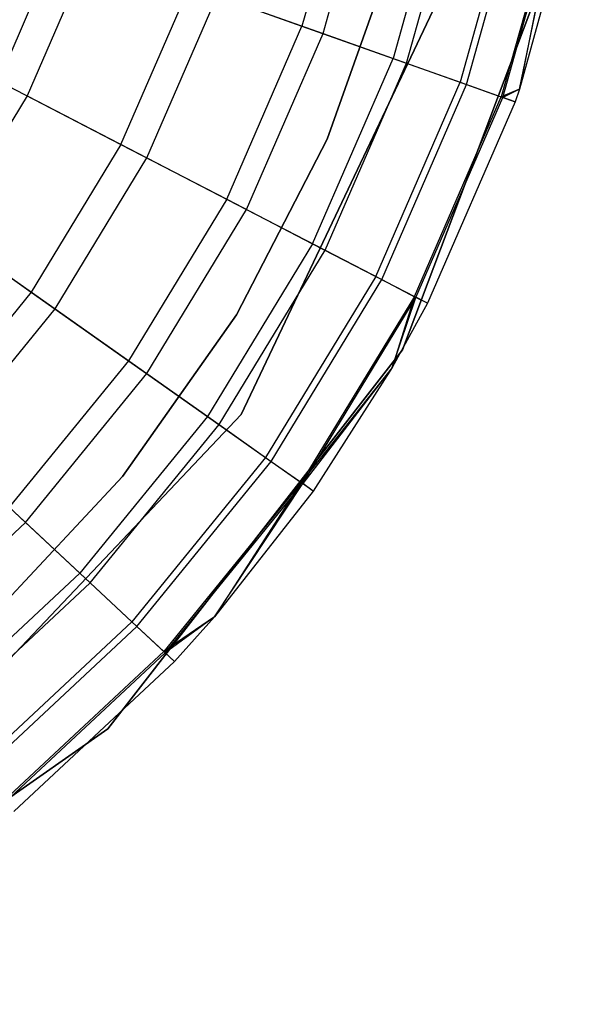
# Model space of a CAD drawing. Extents: x -28.1 to 0, y 0 to 28.1.
# Tile 130 of 215: x -0.179 to -0.01, y 13.634 to 13.935. Entities that reach past the tile are written whole.
import ezdxf

# ---------------------------------------------------------------- set-up
doc = ezdxf.new("R2010")
doc.units = 0
doc.header["$MEASUREMENT"] = 0
doc.layers.get('0').update_dxf_attribs({"color": 13, "linetype": 'CONTINUOUS'})

# ---------------------------------------------------------------- blocks, each defined once
blk = doc.blocks.new('ORTO_VIII_Z_ZAROWKA_OKAPO0')
at = {"color": 0}
for p, q in [((28.33263, 14.24968, 12.17217), (28.31705, 14.19409, 12.17217)), ((28.33263, 14.24968, 12.17217), (28.31705, 14.19409, 12.17217)), ((28.32348, 14.1918, 10.09418), (28.33931, 14.2483, 10.09418)), ((28.32348, 14.1918, 10.09418), (28.33931, 14.2483, 10.09418)), ((28.36153, 14.24368, 12.13001), (28.34487, 14.1842, 12.13001)), ((28.36153, 14.24368, 12.13001), (28.34487, 14.1842, 12.13001)), ((28.34895, 14.18275, 10.16879), (28.36578, 14.2428, 10.16879)), ((28.34895, 14.18275, 10.16879), (28.36578, 14.2428, 10.16879)), ((28.38283, 14.23925, 12.08336), (28.36537, 14.17692, 12.08336)), ((28.38283, 14.23925, 12.08336), (28.36537, 14.17692, 12.08336)), ((28.36733, 14.17622, 10.24572), (28.38488, 14.23883, 10.24572)), ((28.36733, 14.17622, 10.24572), (28.38488, 14.23883, 10.24572)), ((28.39587, 14.23654, 12.03365), (28.37792, 14.17246, 12.03365)), ((28.39587, 14.23654, 12.03365), (28.37792, 14.17246, 12.03365)), ((28.37843, 14.17227, 10.32419), (28.39641, 14.23643, 10.32419)), ((28.37843, 14.17227, 10.32419), (28.39641, 14.23643, 10.32419)), ((28.39587, 14.23654, 12.03365), (28.38349, 14.1748, 11.98237)), ((28.39587, 14.23654, 12.03365), (28.38349, 14.1748, 11.98237)), ((28.38349, 14.1748, 10.40345), (28.39641, 14.23643, 10.32419)), ((28.38349, 14.1748, 10.40345), (28.39641, 14.23643, 10.32419)), ((28.40027, 14.23563, 10.40345), (28.38349, 14.1748, 10.40345)), ((28.40027, 14.23563, 11.98237), (28.38349, 14.1748, 11.98237)), ((28.40027, 14.23563, 10.40345), (28.38349, 14.1748, 10.40345)), ((28.40027, 14.23563, 11.98237), (28.38349, 14.1748, 11.98237)), ((28.34772, 14.09512, 10.00781), (28.39957, 14.23235, 10.00781)), ((28.39957, 14.23235, 3.3149), (28.34772, 14.09512, 3.3149)), ((28.34772, 14.09512, 10.00781), (28.39957, 14.23235, 10.00781)), ((28.39957, 14.23235, 3.3149), (28.34772, 14.09512, 3.3149)), ((28.2243, 14.17727, 12.23809), (28.24303, 14.22039, 12.23809)), ((28.2243, 14.17727, 12.23809), (28.24303, 14.22039, 12.23809)), ((28.2523, 14.2171, 9.95481), (28.23304, 14.17274, 9.95481)), ((28.2523, 14.2171, 9.95481), (28.23304, 14.17274, 9.95481)), ((28.32479, 14.15955, 3.47238), (28.345, 14.21653, 3.47238)), ((28.345, 14.21653, 3.43301), (28.32479, 14.15955, 3.43301)), ((28.32479, 14.15955, 3.47238), (28.345, 14.21653, 3.47238)), ((28.345, 14.21653, 3.43301), (28.32479, 14.15955, 3.43301)), ((28.26173, 14.15787, 12.20857), (28.28276, 14.20628, 12.20857)), ((28.26173, 14.15787, 12.20857), (28.28276, 14.20628, 12.20857)), ((28.28276, 14.20628, 12.20857), (28.31705, 14.19409, 12.17217)), ((28.28276, 14.20628, 12.20857), (28.31705, 14.19409, 12.17217)), ((28.26965, 14.15377, 10.02262), (28.29115, 14.20329, 10.02262)), ((28.26965, 14.15377, 10.02262), (28.29115, 14.20329, 10.02262)), ((28.29115, 14.20329, 10.02262), (28.32348, 14.1918, 10.09418)), ((28.29115, 14.20329, 10.02262), (28.32348, 14.1918, 10.09418)), ((28.36029, 14.20558, 10.00781), (28.29844, 14.07541, 10.00781)), ((28.29844, 14.07541, 3.3149), (28.36029, 14.20558, 3.3149)), ((28.29844, 14.07541, 3.3149), (28.36029, 14.20558, 3.3149)), ((28.36029, 14.20558, 10.00781), (28.29844, 14.07541, 10.00781)), ((28.29405, 14.14113, 12.17217), (28.31705, 14.19409, 12.17217)), ((28.29405, 14.14113, 12.17217), (28.31705, 14.19409, 12.17217)), ((28.31705, 14.19409, 12.17217), (28.34487, 14.1842, 12.13001)), ((28.31705, 14.19409, 12.17217), (28.34487, 14.1842, 12.13001)), ((28.3001, 14.13799, 10.09418), (28.32348, 14.1918, 10.09418)), ((28.3001, 14.13799, 10.09418), (28.32348, 14.1918, 10.09418)), ((28.32348, 14.1918, 10.09418), (28.34895, 14.18275, 10.16879)), ((28.32348, 14.1918, 10.09418), (28.34895, 14.18275, 10.16879)), ((28.32026, 14.12755, 12.13001), (28.34487, 14.1842, 12.13001)), ((28.32026, 14.12755, 12.13001), (28.34487, 14.1842, 12.13001)), ((28.32411, 14.12555, 10.16879), (28.34895, 14.18275, 10.16879)), ((28.32411, 14.12555, 10.16879), (28.34895, 14.18275, 10.16879)), ((28.34487, 14.1842, 12.13001), (28.36537, 14.17692, 12.08336)), ((28.34487, 14.1842, 12.13001), (28.36537, 14.17692, 12.08336)), ((28.34895, 14.18275, 10.16879), (28.36733, 14.17622, 10.24572)), ((28.34895, 14.18275, 10.16879), (28.36733, 14.17622, 10.24572)), ((28.2243, 14.17727, 12.23809), (28.26173, 14.15787, 12.20857)), ((28.2243, 14.17727, 12.23809), (28.26173, 14.15787, 12.20857)), ((28.33957, 14.11754, 12.08336), (28.36537, 14.17692, 12.08336)), ((28.33957, 14.11754, 12.08336), (28.36537, 14.17692, 12.08336)), ((28.34143, 14.11658, 10.24572), (28.36733, 14.17622, 10.24572)), ((28.34143, 14.11658, 10.24572), (28.36733, 14.17622, 10.24572)), ((28.36537, 14.17692, 12.08336), (28.37792, 14.17246, 12.03365)), ((28.36537, 14.17692, 12.08336), (28.37792, 14.17246, 12.03365)), ((28.36733, 14.17622, 10.24572), (28.37843, 14.17227, 10.32419)), ((28.36733, 14.17622, 10.24572), (28.37843, 14.17227, 10.32419)), ((28.38349, 14.1748, 11.98237), (28.37792, 14.17246, 12.03365)), ((28.38349, 14.1748, 11.98237), (28.37792, 14.17246, 12.03365)), ((28.38349, 14.1748, 10.40345), (28.37843, 14.17227, 10.32419)), ((28.38349, 14.1748, 10.40345), (28.37843, 14.17227, 10.32419)), ((28.38349, 14.1748, 10.40345), (28.38215, 14.17095, 10.40345)), ((28.38349, 14.1748, 11.98237), (28.38215, 14.17095, 11.98237)), ((28.38349, 14.1748, 10.40345), (28.38215, 14.17095, 10.40345)), ((28.38349, 14.1748, 11.98237), (28.38215, 14.17095, 11.98237)), ((28.38349, 14.1748, 11.98237), (28.38349, 14.1748, 10.40345)), ((28.38349, 14.1748, 11.98237), (28.38349, 14.1748, 10.40345)), ((28.23304, 14.17274, 9.95481), (28.20791, 14.13142, 9.95481)), ((28.23304, 14.17274, 9.95481), (28.20791, 14.13142, 9.95481)), ((28.23304, 14.17274, 9.95481), (28.26965, 14.15377, 10.02262)), ((28.23304, 14.17274, 9.95481), (28.26965, 14.15377, 10.02262)), ((28.3514, 14.11141, 12.03365), (28.37792, 14.17246, 12.03365)), ((28.3514, 14.11141, 12.03365), (28.37792, 14.17246, 12.03365)), ((28.35189, 14.11116, 10.32419), (28.37843, 14.17227, 10.32419)), ((28.35189, 14.11116, 10.32419), (28.37843, 14.17227, 10.32419)), ((28.38215, 14.17095, 10.40345), (28.35538, 14.10935, 10.40345)), ((28.38215, 14.17095, 11.98237), (28.35538, 14.10935, 11.98237)), ((28.38215, 14.17095, 10.40345), (28.35538, 14.10935, 10.40345)), ((28.38215, 14.17095, 11.98237), (28.35538, 14.10935, 11.98237)), ((28.37792, 14.17246, 12.03365), (28.38215, 14.17095, 11.98237)), ((28.37792, 14.17246, 12.03365), (28.38215, 14.17095, 11.98237)), ((28.38215, 14.17095, 10.40345), (28.37843, 14.17227, 10.32419)), ((28.38215, 14.17095, 10.40345), (28.37843, 14.17227, 10.32419)), ((28.38215, 14.17095, 11.98237), (28.38215, 14.17095, 10.40345)), ((28.38215, 14.17095, 11.98237), (28.38215, 14.17095, 10.40345)), ((28.29701, 14.10586, 3.47238), (28.32479, 14.15955, 3.47238)), ((28.32479, 14.15955, 3.43301), (28.29701, 14.10586, 3.43301)), ((28.29701, 14.10586, 3.47238), (28.32479, 14.15955, 3.47238)), ((28.32479, 14.15955, 3.43301), (28.29701, 14.10586, 3.43301)), ((28.32479, 14.15955, 3.47238), (28.32479, 14.15955, 3.43301)), ((28.32479, 14.15955, 3.47238), (28.32479, 14.15955, 3.43301)), ((28.26173, 14.15787, 12.20857), (28.23432, 14.11278, 12.20857)), ((28.26173, 14.15787, 12.20857), (28.23432, 14.11278, 12.20857)), ((28.26173, 14.15787, 12.20857), (28.29405, 14.14113, 12.17217)), ((28.26173, 14.15787, 12.20857), (28.29405, 14.14113, 12.17217)), ((28.24159, 14.10764, 10.02262), (28.26965, 14.15377, 10.02262)), ((28.24159, 14.10764, 10.02262), (28.26965, 14.15377, 10.02262)), ((28.26965, 14.15377, 10.02262), (28.3001, 14.13799, 10.09418)), ((28.26965, 14.15377, 10.02262), (28.3001, 14.13799, 10.09418)), ((28.29405, 14.14113, 12.17217), (28.26405, 14.09179, 12.17217)), ((28.29405, 14.14113, 12.17217), (28.26405, 14.09179, 12.17217)), ((28.29405, 14.14113, 12.17217), (28.32026, 14.12755, 12.13001)), ((28.29405, 14.14113, 12.17217), (28.32026, 14.12755, 12.13001)), ((28.19987, 14.1371, 12.23809), (28.23432, 14.11278, 12.20857)), ((28.19987, 14.1371, 12.23809), (28.23432, 14.11278, 12.20857)), ((28.26962, 14.08786, 10.09418), (28.3001, 14.13799, 10.09418)), ((28.26962, 14.08786, 10.09418), (28.3001, 14.13799, 10.09418)), ((28.3001, 14.13799, 10.09418), (28.32411, 14.12555, 10.16879)), ((28.3001, 14.13799, 10.09418), (28.32411, 14.12555, 10.16879)), ((28.20791, 14.13142, 9.95481), (28.24159, 14.10764, 10.02262)), ((28.20791, 14.13142, 9.95481), (28.24159, 14.10764, 10.02262)), ((28.32026, 14.12755, 12.13001), (28.28817, 14.07477, 12.13001)), ((28.32026, 14.12755, 12.13001), (28.28817, 14.07477, 12.13001)), ((28.29171, 14.07227, 10.16879), (28.32411, 14.12555, 10.16879)), ((28.29171, 14.07227, 10.16879), (28.32411, 14.12555, 10.16879)), ((28.32026, 14.12755, 12.13001), (28.33957, 14.11754, 12.08336)), ((28.32026, 14.12755, 12.13001), (28.33957, 14.11754, 12.08336)), ((28.32411, 14.12555, 10.16879), (28.34143, 14.11658, 10.24572)), ((28.32411, 14.12555, 10.16879), (28.34143, 14.11658, 10.24572)), ((28.33957, 14.11754, 12.08336), (28.30594, 14.06223, 12.08336)), ((28.33957, 14.11754, 12.08336), (28.30594, 14.06223, 12.08336)), ((28.30764, 14.06102, 10.24572), (28.34143, 14.11658, 10.24572)), ((28.30764, 14.06102, 10.24572), (28.34143, 14.11658, 10.24572)), ((28.33957, 14.11754, 12.08336), (28.3514, 14.11141, 12.03365)), ((28.33957, 14.11754, 12.08336), (28.3514, 14.11141, 12.03365)), ((28.34143, 14.11658, 10.24572), (28.35189, 14.11116, 10.32419)), ((28.34143, 14.11658, 10.24572), (28.35189, 14.11116, 10.32419)), ((28.23432, 14.11278, 12.20857), (28.20101, 14.07185, 12.20857)), ((28.23432, 14.11278, 12.20857), (28.20101, 14.07185, 12.20857)), ((28.23432, 14.11278, 12.20857), (28.26405, 14.09179, 12.17217)), ((28.23432, 14.11278, 12.20857), (28.26405, 14.09179, 12.17217)), ((28.3514, 14.11141, 12.03365), (28.31682, 14.05454, 12.03365)), ((28.3514, 14.11141, 12.03365), (28.31682, 14.05454, 12.03365)), ((28.31727, 14.05423, 10.32419), (28.35189, 14.11116, 10.32419)), ((28.31727, 14.05423, 10.32419), (28.35189, 14.11116, 10.32419)), ((28.3514, 14.11141, 12.03365), (28.34463, 14.08969, 11.98237)), ((28.3514, 14.11141, 12.03365), (28.34463, 14.08969, 11.98237)), ((28.34463, 14.08969, 10.40345), (28.35189, 14.11116, 10.32419)), ((28.34463, 14.08969, 10.40345), (28.35189, 14.11116, 10.32419)), ((28.35538, 14.10935, 11.98237), (28.3514, 14.11141, 12.03365)), ((28.35538, 14.10935, 11.98237), (28.3514, 14.11141, 12.03365)), ((28.35538, 14.10935, 10.40345), (28.35189, 14.11116, 10.32419)), ((28.35538, 14.10935, 10.40345), (28.35189, 14.11116, 10.32419)), ((28.20752, 14.06576, 10.02262), (28.24159, 14.10764, 10.02262)), ((28.20752, 14.06576, 10.02262), (28.24159, 14.10764, 10.02262)), ((28.24159, 14.10764, 10.02262), (28.26962, 14.08786, 10.09418)), ((28.24159, 14.10764, 10.02262), (28.26962, 14.08786, 10.09418)), ((28.35538, 14.10935, 10.40345), (28.34463, 14.08969, 10.40345)), ((28.35538, 14.10935, 11.98237), (28.34463, 14.08969, 11.98237)), ((28.35538, 14.10935, 10.40345), (28.34463, 14.08969, 10.40345)), ((28.35538, 14.10935, 11.98237), (28.34463, 14.08969, 11.98237)), ((28.35538, 14.10935, 11.98237), (28.35538, 14.10935, 10.40345)), ((28.35538, 14.10935, 11.98237), (28.35538, 14.10935, 10.40345)), ((28.26218, 14.05646, 3.47238), (28.29701, 14.10586, 3.47238)), ((28.29701, 14.10586, 3.43301), (28.26218, 14.05646, 3.43301)), ((28.26218, 14.05646, 3.47238), (28.29701, 14.10586, 3.47238)), ((28.29701, 14.10586, 3.43301), (28.26218, 14.05646, 3.43301)), ((28.29701, 14.10586, 3.47238), (28.29701, 14.10586, 3.43301)), ((28.29701, 14.10586, 3.47238), (28.29701, 14.10586, 3.43301)), ((28.25772, 13.97928, 10.00781), (28.34772, 14.09512, 10.00781)), ((28.34772, 14.09512, 3.3149), (28.25772, 13.97928, 3.3149)), ((28.25772, 13.97928, 10.00781), (28.34772, 14.09512, 10.00781)), ((28.34772, 14.09512, 3.3149), (28.25772, 13.97928, 3.3149)), ((28.34772, 14.09512, 10.00781), (28.34772, 14.09512, 3.3149)), ((28.34772, 14.09512, 10.00781), (28.34772, 14.09512, 3.3149)), ((28.26405, 14.09179, 12.17217), (28.22761, 14.04701, 12.17217)), ((28.26405, 14.09179, 12.17217), (28.22761, 14.04701, 12.17217)), ((28.26405, 14.09179, 12.17217), (28.28817, 14.07477, 12.13001)), ((28.26405, 14.09179, 12.17217), (28.28817, 14.07477, 12.13001)), ((28.34463, 14.08969, 11.98237), (28.31682, 14.05454, 12.03365)), ((28.34463, 14.08969, 11.98237), (28.31682, 14.05454, 12.03365)), ((28.34463, 14.08969, 10.40345), (28.31727, 14.05423, 10.32419)), ((28.34463, 14.08969, 10.40345), (28.31727, 14.05423, 10.32419)), ((28.34463, 14.08969, 10.40345), (28.32049, 14.05196, 10.40345)), ((28.34463, 14.08969, 11.98237), (28.32049, 14.05196, 11.98237)), ((28.34463, 14.08969, 10.40345), (28.32049, 14.05196, 10.40345)), ((28.34463, 14.08969, 11.98237), (28.32049, 14.05196, 11.98237)), ((28.34463, 14.08969, 11.98237), (28.34463, 14.08969, 10.40345)), ((28.34463, 14.08969, 11.98237), (28.34463, 14.08969, 10.40345)), ((28.23259, 14.04235, 10.09418), (28.26962, 14.08786, 10.09418)), ((28.23259, 14.04235, 10.09418), (28.26962, 14.08786, 10.09418)), ((28.26962, 14.08786, 10.09418), (28.29171, 14.07227, 10.16879)), ((28.26962, 14.08786, 10.09418), (28.29171, 14.07227, 10.16879)), ((28.29844, 14.07541, 10.00781), (28.19939, 13.97073, 10.00781)), ((28.19939, 13.97073, 3.3149), (28.29844, 14.07541, 3.3149)), ((28.19939, 13.97073, 3.3149), (28.29844, 14.07541, 3.3149)), ((28.29844, 14.07541, 10.00781), (28.19939, 13.97073, 10.00781)), ((28.28817, 14.07477, 12.13001), (28.24918, 14.02686, 12.13001)), ((28.28817, 14.07477, 12.13001), (28.24918, 14.02686, 12.13001)), ((28.28817, 14.07477, 12.13001), (28.30594, 14.06223, 12.08336)), ((28.28817, 14.07477, 12.13001), (28.30594, 14.06223, 12.08336)), ((28.29844, 14.07541, 3.3149), (28.29844, 14.07541, 10.00781)), ((28.29844, 14.07541, 3.3149), (28.29844, 14.07541, 10.00781)), ((28.25235, 14.0239, 10.16879), (28.29171, 14.07227, 10.16879)), ((28.25235, 14.0239, 10.16879), (28.29171, 14.07227, 10.16879)), ((28.29171, 14.07227, 10.16879), (28.30764, 14.06102, 10.24572)), ((28.29171, 14.07227, 10.16879), (28.30764, 14.06102, 10.24572)), ((28.20752, 14.06576, 10.02262), (28.23259, 14.04235, 10.09418)), ((28.20752, 14.06576, 10.02262), (28.23259, 14.04235, 10.09418)), ((28.30594, 14.06223, 12.08336), (28.26508, 14.01201, 12.08336)), ((28.30594, 14.06223, 12.08336), (28.26508, 14.01201, 12.08336)), ((28.30594, 14.06223, 12.08336), (28.31682, 14.05454, 12.03365)), ((28.30594, 14.06223, 12.08336), (28.31682, 14.05454, 12.03365)), ((28.26661, 14.01058, 10.24572), (28.30764, 14.06102, 10.24572)), ((28.26661, 14.01058, 10.24572), (28.30764, 14.06102, 10.24572)), ((28.30764, 14.06102, 10.24572), (28.31727, 14.05423, 10.32419)), ((28.30764, 14.06102, 10.24572), (28.31727, 14.05423, 10.32419)), ((28.22095, 14.01225, 3.47238), (28.26218, 14.05646, 3.47238)), ((28.26218, 14.05646, 3.43301), (28.22095, 14.01225, 3.43301)), ((28.22095, 14.01225, 3.47238), (28.26218, 14.05646, 3.47238)), ((28.26218, 14.05646, 3.43301), (28.22095, 14.01225, 3.43301)), ((28.26218, 14.05646, 3.47238), (28.26218, 14.05646, 3.43301)), ((28.26218, 14.05646, 3.47238), (28.26218, 14.05646, 3.43301)), ((28.31682, 14.05454, 12.03365), (28.27482, 14.00292, 12.03365)), ((28.31682, 14.05454, 12.03365), (28.27482, 14.00292, 12.03365)), ((28.27522, 14.00254, 10.32419), (28.31727, 14.05423, 10.32419)), ((28.27522, 14.00254, 10.32419), (28.31727, 14.05423, 10.32419)), ((28.31682, 14.05454, 12.03365), (28.29036, 14.01348, 11.98237)), ((28.31682, 14.05454, 12.03365), (28.29036, 14.01348, 11.98237)), ((28.29036, 14.01348, 10.40345), (28.31727, 14.05423, 10.32419)), ((28.29036, 14.01348, 10.40345), (28.31727, 14.05423, 10.32419)), ((28.32049, 14.05196, 11.98237), (28.31682, 14.05454, 12.03365)), ((28.32049, 14.05196, 11.98237), (28.31682, 14.05454, 12.03365)), ((28.32049, 14.05196, 10.40345), (28.31727, 14.05423, 10.32419)), ((28.32049, 14.05196, 10.40345), (28.31727, 14.05423, 10.32419)), ((28.32049, 14.05196, 10.40345), (28.29036, 14.01348, 10.40345)), ((28.32049, 14.05196, 11.98237), (28.29036, 14.01348, 11.98237)), ((28.32049, 14.05196, 10.40345), (28.29036, 14.01348, 10.40345)), ((28.32049, 14.05196, 11.98237), (28.29036, 14.01348, 11.98237)), ((28.32049, 14.05196, 11.98237), (28.32049, 14.05196, 10.40345)), ((28.32049, 14.05196, 11.98237), (28.32049, 14.05196, 10.40345)), ((28.22761, 14.04701, 12.17217), (28.24918, 14.02686, 12.13001)), ((28.22761, 14.04701, 12.17217), (28.24918, 14.02686, 12.13001)), ((28.18971, 14.00231, 10.09418), (28.23259, 14.04235, 10.09418)), ((28.18971, 14.00231, 10.09418), (28.23259, 14.04235, 10.09418)), ((28.23259, 14.04235, 10.09418), (28.25235, 14.0239, 10.16879)), ((28.23259, 14.04235, 10.09418), (28.25235, 14.0239, 10.16879)), ((28.20404, 13.98469, 12.13001), (28.24918, 14.02686, 12.13001)), ((28.20404, 13.98469, 12.13001), (28.24918, 14.02686, 12.13001)), ((28.24918, 14.02686, 12.13001), (28.26508, 14.01201, 12.08336)), ((28.24918, 14.02686, 12.13001), (28.26508, 14.01201, 12.08336)), ((28.20678, 13.98133, 10.16879), (28.25235, 14.0239, 10.16879)), ((28.20678, 13.98133, 10.16879), (28.25235, 14.0239, 10.16879)), ((28.25235, 14.0239, 10.16879), (28.26661, 14.01058, 10.24572)), ((28.25235, 14.0239, 10.16879), (28.26661, 14.01058, 10.24572)), ((28.29036, 14.01348, 11.98237), (28.27482, 14.00292, 12.03365)), ((28.29036, 14.01348, 11.98237), (28.27482, 14.00292, 12.03365)), ((28.29036, 14.01348, 10.40345), (28.27522, 14.00254, 10.32419)), ((28.29036, 14.01348, 10.40345), (28.27522, 14.00254, 10.32419)), ((28.29036, 14.01348, 10.40345), (28.2781, 13.99985, 10.40345)), ((28.29036, 14.01348, 11.98237), (28.2781, 13.99985, 11.98237)), ((28.29036, 14.01348, 10.40345), (28.2781, 13.99985, 10.40345)), ((28.29036, 14.01348, 11.98237), (28.2781, 13.99985, 11.98237)), ((28.29036, 14.01348, 11.98237), (28.29036, 14.01348, 10.40345)), ((28.29036, 14.01348, 11.98237), (28.29036, 14.01348, 10.40345)), ((28.21777, 13.96782, 12.08336), (28.26508, 14.01201, 12.08336)), ((28.21777, 13.96782, 12.08336), (28.26508, 14.01201, 12.08336)), ((28.21909, 13.9662, 10.24572), (28.26661, 14.01058, 10.24572)), ((28.21909, 13.9662, 10.24572), (28.26661, 14.01058, 10.24572)), ((28.26508, 14.01201, 12.08336), (28.27482, 14.00292, 12.03365)), ((28.26508, 14.01201, 12.08336), (28.27482, 14.00292, 12.03365)), ((28.26661, 14.01058, 10.24572), (28.27522, 14.00254, 10.32419)), ((28.26661, 14.01058, 10.24572), (28.27522, 14.00254, 10.32419)), ((28.22618, 13.95749, 12.03365), (28.27482, 14.00292, 12.03365)), ((28.22618, 13.95749, 12.03365), (28.27482, 14.00292, 12.03365)), ((28.22652, 13.95706, 10.32419), (28.27522, 14.00254, 10.32419)), ((28.22652, 13.95706, 10.32419), (28.27522, 14.00254, 10.32419)), ((28.27482, 14.00292, 12.03365), (28.2781, 13.99985, 11.98237)), ((28.27482, 14.00292, 12.03365), (28.2781, 13.99985, 11.98237)), ((28.2781, 13.99985, 10.40345), (28.27522, 14.00254, 10.32419)), ((28.2781, 13.99985, 10.40345), (28.27522, 14.00254, 10.32419)), ((28.2781, 13.99985, 10.40345), (28.22901, 13.95401, 10.40345)), ((28.2781, 13.99985, 11.98237), (28.22901, 13.95401, 11.98237)), ((28.2781, 13.99985, 10.40345), (28.22901, 13.95401, 10.40345)), ((28.2781, 13.99985, 11.98237), (28.22901, 13.95401, 11.98237)), ((28.2781, 13.99985, 11.98237), (28.2781, 13.99985, 10.40345)), ((28.2781, 13.99985, 11.98237), (28.2781, 13.99985, 10.40345)), ((28.13757, 13.89511, 10.00781), (28.25772, 13.97928, 10.00781)), ((28.25772, 13.97928, 3.3149), (28.13757, 13.89511, 3.3149)), ((28.13757, 13.89511, 10.00781), (28.25772, 13.97928, 10.00781)), ((28.25772, 13.97928, 3.3149), (28.13757, 13.89511, 3.3149)), ((28.25772, 13.97928, 10.00781), (28.25772, 13.97928, 3.3149)), ((28.25772, 13.97928, 10.00781), (28.25772, 13.97928, 3.3149))]:
    blk.add_line(p, q, dxfattribs=at)

msp = doc.modelspace()

# ---------------------------------------------------------------- block references
at = {"color": 0}
msp.add_blockref('ORTO_VIII_Z_ZAROWKA_OKAPO0', (-28.41, -0.26151, -0.64167), dxfattribs=at)

doc.saveas('drawing.dxf')
